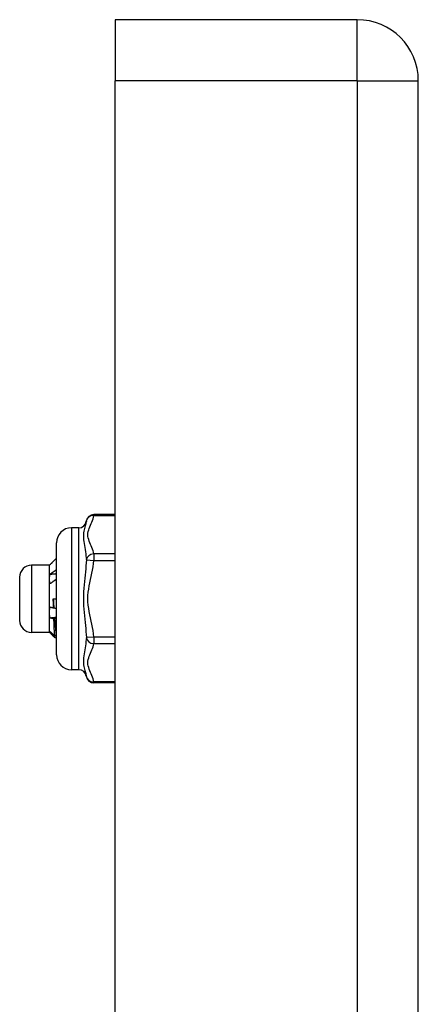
# Model space of a CAD drawing. Header units: inches. Extents: x 10 to 196, y 10 to 109.
# Tile 209 of 239: x 46.05 to 47.1, y 74.65 to 77.25. Entities that reach past the tile are written whole.
import ezdxf

# ---------------------------------------------------------------- set-up
doc = ezdxf.new("R2010")
doc.units = ezdxf.units.IN
doc.header["$MEASUREMENT"] = 0
doc.layers.add('Visible Edges(ANSI)', color=7, linetype='Continuous', lineweight=25)
doc.layers.add('Visible Tangent Edges(ANSI)', color=7, linetype='Continuous', lineweight=25)

msp = doc.modelspace()

# ---------------------------------------------------------------- linework, layer by layer
at = {"layer": 'Visible Edges(ANSI)'}
for p, q in [((46.3027, 77.246), (46.3027, 77.085)), ((46.9417, 77.246), (46.3027, 77.246)), ((46.3027, 74.589), (46.3027, 77.085)), ((47.1027, 17.604), (47.1027, 77.085)), ((46.3027, 75.941), (46.2459, 75.941)), ((46.2068, 75.906), (46.1871, 75.906)), ((46.1477, 75.5714), (46.1477, 75.8667)), ((46.1292, 75.8076), (46.0819, 75.8076)), ((46.1292, 75.8076), (46.1297, 75.8081)), ((46.1292, 75.7711), (46.1292, 75.8076)), ((46.0505, 75.6619), (46.0505, 75.7761)), ((46.1292, 75.683), (46.1292, 75.7711)), ((46.139, 75.719), (46.1477, 75.719)), ((46.1398, 75.6949), (46.1406, 75.6953)), ((46.1292, 75.6309), (46.1292, 75.683)), ((46.1292, 75.6304), (46.0819, 75.6304)), ((46.1292, 75.6304), (46.1292, 75.6309)), ((46.1292, 75.6304), (46.1297, 75.6299)), ((46.1306, 75.6293), (46.134, 75.6292)), ((46.1477, 75.6193), (46.144, 75.6156)), ((46.1477, 75.6193), (46.1441, 75.6157)), ((46.1471, 75.6247), (46.1477, 75.624)), ((46.2068, 75.532), (46.1871, 75.532)), ((46.3027, 75.497), (46.2459, 75.497))]:
    msp.add_line(p, q, dxfattribs=at)
at = {"layer": 'Visible Edges(ANSI)', "flags": 128}
for points in [[(46.1477, 75.8261), (46.147, 75.8254), (46.1463, 75.8247), (46.1456, 75.824), (46.1449, 75.8233), (46.1442, 75.8225), (46.1434, 75.8218), (46.1427, 75.8211), (46.142, 75.8204), (46.1413, 75.8197), (46.1406, 75.8189), (46.1399, 75.8182), (46.1392, 75.8175), (46.1384, 75.8168), (46.1377, 75.816), (46.137, 75.8153), (46.1363, 75.8146), (46.1356, 75.8139), (46.1349, 75.8131), (46.1342, 75.8124), (46.1334, 75.8117), (46.1327, 75.811), (46.132, 75.8102), (46.1313, 75.8095), (46.1306, 75.8088)], [(46.1306, 75.8088), (46.1305, 75.8087), (46.1305, 75.8087), (46.1304, 75.8087), (46.1304, 75.8087), (46.1304, 75.8086), (46.1303, 75.8086), (46.1303, 75.8086), (46.1302, 75.8085), (46.1302, 75.8085), (46.1302, 75.8085), (46.1301, 75.8085), (46.1301, 75.8084), (46.13, 75.8084), (46.13, 75.8084), (46.13, 75.8083), (46.1299, 75.8083), (46.1299, 75.8083), (46.1299, 75.8083), (46.1298, 75.8082), (46.1298, 75.8082), (46.1298, 75.8082), (46.1297, 75.8082), (46.1297, 75.8081), (46.1297, 75.8081)], [(46.1306, 75.7839), (46.1313, 75.7844), (46.132, 75.7849), (46.1327, 75.7854), (46.1334, 75.7859), (46.1342, 75.7864), (46.1349, 75.7869), (46.1356, 75.7874), (46.1363, 75.7879), (46.137, 75.7884), (46.1377, 75.7889), (46.1384, 75.7894), (46.1392, 75.7899), (46.1399, 75.7904), (46.1406, 75.7909), (46.1413, 75.7914), (46.142, 75.7919), (46.1427, 75.7924), (46.1434, 75.7929), (46.1442, 75.7934), (46.1449, 75.7939), (46.1456, 75.7944), (46.1463, 75.7949), (46.147, 75.7954), (46.1477, 75.7959)], [(46.1292, 75.7711), (46.1292, 75.7716), (46.1292, 75.7722), (46.1292, 75.7727), (46.1292, 75.7732), (46.1293, 75.7738), (46.1293, 75.7743), (46.1293, 75.7749), (46.1293, 75.7754), (46.1294, 75.7759), (46.1294, 75.7765), (46.1295, 75.777), (46.1295, 75.7775), (46.1296, 75.7781), (46.1297, 75.7786), (46.1297, 75.7792), (46.1298, 75.7797), (46.1299, 75.7802), (46.13, 75.7808), (46.1301, 75.7813), (46.1302, 75.7818), (46.1303, 75.7823), (46.1304, 75.7829), (46.1305, 75.7834), (46.1306, 75.7839)], [(46.1306, 75.7585), (46.1305, 75.759), (46.1304, 75.7595), (46.1303, 75.7601), (46.1302, 75.7606), (46.1301, 75.7611), (46.13, 75.7616), (46.1299, 75.7621), (46.1298, 75.7627), (46.1297, 75.7632), (46.1297, 75.7637), (46.1296, 75.7642), (46.1295, 75.7648), (46.1295, 75.7653), (46.1294, 75.7658), (46.1294, 75.7663), (46.1293, 75.7669), (46.1293, 75.7674), (46.1293, 75.7679), (46.1293, 75.7684), (46.1292, 75.769), (46.1292, 75.7695), (46.1292, 75.77), (46.1292, 75.7706), (46.1292, 75.7711)], [(46.1306, 75.7839), (46.1313, 75.784), (46.132, 75.7841), (46.1327, 75.7841), (46.1334, 75.7842), (46.1342, 75.7842), (46.1349, 75.7843), (46.1356, 75.7844), (46.1363, 75.7844), (46.137, 75.7845), (46.1377, 75.7845), (46.1384, 75.7846), (46.1392, 75.7847), (46.1399, 75.7847), (46.1406, 75.7848), (46.1413, 75.7848), (46.142, 75.7849), (46.1427, 75.7849), (46.1435, 75.785), (46.1442, 75.7851), (46.1449, 75.7851), (46.1456, 75.7852), (46.1463, 75.7852), (46.147, 75.7853), (46.1477, 75.7853)], [(46.1477, 75.7709), (46.147, 75.7704), (46.1463, 75.7698), (46.1456, 75.7693), (46.1449, 75.7688), (46.1442, 75.7683), (46.1434, 75.7677), (46.1427, 75.7672), (46.142, 75.7667), (46.1413, 75.7662), (46.1406, 75.7657), (46.1399, 75.7651), (46.1392, 75.7646), (46.1384, 75.7641), (46.1377, 75.7636), (46.137, 75.7631), (46.1363, 75.7626), (46.1356, 75.7621), (46.1349, 75.7615), (46.1342, 75.761), (46.1334, 75.7605), (46.1327, 75.76), (46.132, 75.7595), (46.1313, 75.759), (46.1306, 75.7585)], [(46.139, 75.719), (46.1391, 75.718), (46.1392, 75.717), (46.1392, 75.716), (46.1393, 75.715), (46.1394, 75.714), (46.1394, 75.7131), (46.1395, 75.7121), (46.1395, 75.7111), (46.1396, 75.7101), (46.1397, 75.7091), (46.1397, 75.7081), (46.1398, 75.7071), (46.1399, 75.7061), (46.1399, 75.7051), (46.14, 75.7041), (46.1401, 75.7031), (46.1401, 75.7022), (46.1402, 75.7012), (46.1402, 75.7002), (46.1403, 75.6992), (46.1404, 75.6982), (46.1404, 75.6973), (46.1405, 75.6963), (46.1406, 75.6953)], [(46.1398, 75.6949), (46.1398, 75.6959), (46.1397, 75.6969), (46.1397, 75.6979), (46.1397, 75.6989), (46.1396, 75.6999), (46.1396, 75.7009), (46.1396, 75.7019), (46.1395, 75.7029), (46.1395, 75.7039), (46.1395, 75.7049), (46.1395, 75.7059), (46.1394, 75.7069), (46.1394, 75.7079), (46.1394, 75.7089), (46.1393, 75.7099), (46.1393, 75.7109), (46.1393, 75.7119), (46.1392, 75.713), (46.1392, 75.714), (46.1392, 75.715), (46.1391, 75.716), (46.1391, 75.717), (46.1391, 75.718), (46.139, 75.719)], [(46.1292, 75.683), (46.1292, 75.6836), (46.1292, 75.6842), (46.1292, 75.6848), (46.1292, 75.6854), (46.1293, 75.686), (46.1293, 75.6866), (46.1293, 75.6873), (46.1293, 75.6879), (46.1294, 75.6885), (46.1294, 75.6891), (46.1295, 75.6897), (46.1295, 75.6903), (46.1296, 75.6909), (46.1297, 75.6915), (46.1297, 75.6921), (46.1298, 75.6927), (46.1299, 75.6933), (46.13, 75.6939), (46.1301, 75.6945), (46.1302, 75.6951), (46.1303, 75.6957), (46.1304, 75.6963), (46.1305, 75.6969), (46.1306, 75.6975)], [(46.1306, 75.6975), (46.131, 75.6974), (46.1313, 75.6973), (46.1317, 75.6972), (46.1321, 75.6971), (46.1325, 75.697), (46.1329, 75.6969), (46.1333, 75.6968), (46.1337, 75.6966), (46.134, 75.6965), (46.1344, 75.6964), (46.1348, 75.6963), (46.1352, 75.6962), (46.1356, 75.6961), (46.136, 75.696), (46.1363, 75.6959), (46.1367, 75.6958), (46.1371, 75.6957), (46.1375, 75.6956), (46.1379, 75.6955), (46.1383, 75.6953), (46.1386, 75.6952), (46.139, 75.6951), (46.1394, 75.695), (46.1398, 75.6949)], [(46.1406, 75.6953), (46.1409, 75.6953), (46.1412, 75.6952), (46.1415, 75.6951), (46.1418, 75.695), (46.1421, 75.6949), (46.1424, 75.6948), (46.1427, 75.6948), (46.143, 75.6947), (46.1433, 75.6946), (46.1436, 75.6945), (46.1439, 75.6945), (46.1442, 75.6944), (46.1444, 75.6943), (46.1447, 75.6942), (46.145, 75.6941), (46.1453, 75.6941), (46.1456, 75.694), (46.1459, 75.6939), (46.1462, 75.6938), (46.1465, 75.6938), (46.1468, 75.6937), (46.1471, 75.6936), (46.1474, 75.6935), (46.1477, 75.6935)], [(46.1306, 75.6687), (46.1305, 75.6693), (46.1304, 75.6699), (46.1303, 75.6705), (46.1302, 75.6711), (46.1301, 75.6717), (46.13, 75.6723), (46.1299, 75.6729), (46.1298, 75.6735), (46.1297, 75.6741), (46.1297, 75.6747), (46.1296, 75.6753), (46.1295, 75.6758), (46.1295, 75.6764), (46.1294, 75.677), (46.1294, 75.6776), (46.1293, 75.6782), (46.1293, 75.6788), (46.1293, 75.6794), (46.1293, 75.68), (46.1292, 75.6806), (46.1292, 75.6812), (46.1292, 75.6818), (46.1292, 75.6824), (46.1292, 75.683)], [(46.1306, 75.6687), (46.1313, 75.6688), (46.132, 75.6689), (46.1327, 75.669), (46.1334, 75.669), (46.1342, 75.6691), (46.1349, 75.6692), (46.1356, 75.6692), (46.1363, 75.6693), (46.137, 75.6694), (46.1377, 75.6695), (46.1384, 75.6695), (46.1392, 75.6696), (46.1399, 75.6697), (46.1406, 75.6697), (46.1413, 75.6698), (46.142, 75.6699), (46.1427, 75.67), (46.1435, 75.67), (46.1442, 75.6701), (46.1449, 75.6702), (46.1456, 75.6702), (46.1463, 75.6703), (46.147, 75.6704), (46.1477, 75.6705)], [(46.1408, 75.6657), (46.1404, 75.6658), (46.1399, 75.6659), (46.1395, 75.6661), (46.1391, 75.6662), (46.1387, 75.6663), (46.1382, 75.6664), (46.1378, 75.6666), (46.1374, 75.6667), (46.137, 75.6668), (46.1365, 75.6669), (46.1361, 75.6671), (46.1357, 75.6672), (46.1353, 75.6673), (46.1348, 75.6674), (46.1344, 75.6676), (46.134, 75.6677), (46.1336, 75.6678), (46.1331, 75.668), (46.1327, 75.6681), (46.1323, 75.6682), (46.1319, 75.6683), (46.1314, 75.6685), (46.131, 75.6686), (46.1306, 75.6687)], [(46.1426, 75.6666), (46.1425, 75.6666), (46.1424, 75.6665), (46.1423, 75.6665), (46.1423, 75.6664), (46.1422, 75.6664), (46.1421, 75.6664), (46.142, 75.6663), (46.142, 75.6663), (46.1419, 75.6663), (46.1418, 75.6662), (46.1417, 75.6662), (46.1417, 75.6661), (46.1416, 75.6661), (46.1415, 75.6661), (46.1415, 75.666), (46.1414, 75.666), (46.1413, 75.666), (46.1412, 75.6659), (46.1412, 75.6659), (46.1411, 75.6658), (46.141, 75.6658), (46.1409, 75.6658), (46.1409, 75.6657), (46.1408, 75.6657)], [(46.1431, 75.6205), (46.143, 75.6214), (46.1429, 75.6225), (46.1428, 75.6237), (46.1427, 75.6249), (46.1426, 75.6263), (46.1425, 75.6277), (46.1424, 75.6292), (46.1423, 75.6307), (46.1422, 75.6324), (46.1421, 75.6341), (46.142, 75.6359), (46.1419, 75.6378), (46.1419, 75.6398), (46.1418, 75.6418), (46.1417, 75.6439), (46.1416, 75.6461), (46.1415, 75.6484), (46.1414, 75.6507), (46.1413, 75.653), (46.1412, 75.6555), (46.1411, 75.6579), (46.141, 75.6605), (46.1409, 75.6631), (46.1408, 75.6657)], [(46.1477, 75.6651), (46.1475, 75.6652), (46.1473, 75.6652), (46.1471, 75.6653), (46.1469, 75.6654), (46.1467, 75.6654), (46.1464, 75.6655), (46.1462, 75.6655), (46.146, 75.6656), (46.1458, 75.6657), (46.1456, 75.6657), (46.1454, 75.6658), (46.1451, 75.6658), (46.1449, 75.6659), (46.1447, 75.666), (46.1445, 75.666), (46.1443, 75.6661), (46.1441, 75.6661), (46.1439, 75.6662), (46.1436, 75.6663), (46.1434, 75.6663), (46.1432, 75.6664), (46.143, 75.6665), (46.1428, 75.6665), (46.1426, 75.6666)], [(46.1426, 75.6666), (46.1427, 75.6641), (46.1429, 75.6617), (46.1431, 75.6593), (46.1433, 75.657), (46.1435, 75.6547), (46.1437, 75.6525), (46.1439, 75.6503), (46.1441, 75.6483), (46.1442, 75.6462), (46.1444, 75.6443), (46.1446, 75.6424), (46.1448, 75.6406), (46.145, 75.6388), (46.1452, 75.6372), (46.1454, 75.6356), (46.1456, 75.634), (46.1457, 75.6326), (46.1459, 75.6312), (46.1461, 75.6299), (46.1463, 75.6287), (46.1465, 75.6276), (46.1467, 75.6265), (46.1469, 75.6256), (46.1471, 75.6247)], [(46.1292, 75.6309), (46.1292, 75.631), (46.1292, 75.6311), (46.1292, 75.6311), (46.1292, 75.6312), (46.1293, 75.6313), (46.1293, 75.6313), (46.1293, 75.6314), (46.1293, 75.6315), (46.1294, 75.6316), (46.1294, 75.6316), (46.1295, 75.6317), (46.1295, 75.6318), (46.1296, 75.6318), (46.1297, 75.6319), (46.1297, 75.632), (46.1298, 75.632), (46.1299, 75.6321), (46.13, 75.6322), (46.1301, 75.6323), (46.1302, 75.6323), (46.1303, 75.6324), (46.1304, 75.6325), (46.1305, 75.6325), (46.1306, 75.6326)], [(46.1306, 75.6293), (46.1305, 75.6293), (46.1304, 75.6294), (46.1303, 75.6295), (46.1302, 75.6295), (46.1301, 75.6296), (46.13, 75.6297), (46.1299, 75.6298), (46.1298, 75.6298), (46.1297, 75.6299), (46.1297, 75.63), (46.1296, 75.63), (46.1295, 75.6301), (46.1295, 75.6302), (46.1294, 75.6302), (46.1294, 75.6303), (46.1293, 75.6304), (46.1293, 75.6304), (46.1293, 75.6305), (46.1293, 75.6306), (46.1292, 75.6306), (46.1292, 75.6307), (46.1292, 75.6308), (46.1292, 75.6309), (46.1292, 75.6309)], [(46.1306, 75.6326), (46.1311, 75.6321), (46.1316, 75.6316), (46.1321, 75.6311), (46.1327, 75.6306), (46.1332, 75.6301), (46.1337, 75.6296), (46.1342, 75.6291), (46.1347, 75.6286), (46.1353, 75.628), (46.1358, 75.6275), (46.1363, 75.627), (46.1368, 75.6265), (46.1374, 75.626), (46.1379, 75.6255), (46.1384, 75.625), (46.1389, 75.6245), (46.1394, 75.624), (46.14, 75.6235), (46.1405, 75.623), (46.141, 75.6225), (46.1415, 75.622), (46.142, 75.6215), (46.1426, 75.621), (46.1431, 75.6205)], [(46.144, 75.6156), (46.1435, 75.6162), (46.1429, 75.6168), (46.1424, 75.6173), (46.1418, 75.6179), (46.1412, 75.6185), (46.1407, 75.619), (46.1401, 75.6196), (46.1396, 75.6202), (46.139, 75.6207), (46.1384, 75.6213), (46.1379, 75.6219), (46.1373, 75.6224), (46.1367, 75.623), (46.1362, 75.6236), (46.1356, 75.6241), (46.1351, 75.6247), (46.1345, 75.6253), (46.1339, 75.6258), (46.1334, 75.6264), (46.1328, 75.627), (46.1323, 75.6276), (46.1317, 75.6281), (46.1311, 75.6287), (46.1306, 75.6293)], [(46.1431, 75.6205), (46.1433, 75.6206), (46.1434, 75.6208), (46.1436, 75.621), (46.1437, 75.6212), (46.1439, 75.6213), (46.1441, 75.6215), (46.1442, 75.6217), (46.1444, 75.6219), (46.1446, 75.622), (46.1447, 75.6222), (46.1449, 75.6224), (46.1451, 75.6226), (46.1452, 75.6227), (46.1454, 75.6229), (46.1456, 75.6231), (46.1457, 75.6233), (46.1459, 75.6235), (46.1461, 75.6236), (46.1462, 75.6238), (46.1464, 75.624), (46.1466, 75.6242), (46.1467, 75.6243), (46.1469, 75.6245), (46.1471, 75.6247)], [(46.1441, 75.6157), (46.1441, 75.6157), (46.1441, 75.6157), (46.1441, 75.6157), (46.1441, 75.6157), (46.1441, 75.6157), (46.1441, 75.6157), (46.1441, 75.6156), (46.1441, 75.6156), (46.1441, 75.6156), (46.1441, 75.6156), (46.1441, 75.6156), (46.1441, 75.6156), (46.1441, 75.6156), (46.1441, 75.6156), (46.1441, 75.6156), (46.1441, 75.6156), (46.1441, 75.6156), (46.1441, 75.6156), (46.1441, 75.6156), (46.1441, 75.6156), (46.1441, 75.6156), (46.1441, 75.6156), (46.144, 75.6156), (46.144, 75.6156)]]:
    msp.add_lwpolyline(points, dxfattribs=at)
at = {"layer": 'Visible Edges(ANSI)'}
for centre, radius, start, end in [((46.9417, 77.085), 0.161, 0, 90), ((46.2068, 75.9257), 0.0197, 270, 353.5934), ((46.2459, 75.9213), 0.0197, 90, 173.5934), ((46.1871, 75.8667), 0.0394, 90, 180), ((46.0819, 75.7761), 0.0315, 90, 180), ((46.0819, 75.6619), 0.0315, 180, 270), ((46.1871, 75.5714), 0.0394, 180, 270), ((46.2068, 75.5123), 0.0197, 6.4066, 90), ((46.2459, 75.5167), 0.0197, 186.4066, 270)]:
    msp.add_arc(centre, radius, start, end, dxfattribs=at)
at = {"layer": 'Visible Tangent Edges(ANSI)'}
for p, q in [((46.9417, 77.085), (46.9417, 77.246)), ((46.9417, 77.085), (46.3027, 77.085)), ((46.9417, 77.085), (46.9417, 17.604)), ((46.9417, 77.085), (47.1027, 77.085)), ((46.2459, 75.941), (46.2459, 75.9384)), ((46.2459, 75.9384), (46.3027, 75.9384)), ((46.1871, 75.906), (46.1871, 75.532)), ((46.2068, 75.532), (46.2068, 75.906)), ((46.2264, 75.8213), (46.2459, 75.8202)), ((46.3027, 75.8372), (46.2459, 75.8372)), ((46.2459, 75.8372), (46.2459, 75.8202)), ((46.2459, 75.8202), (46.3027, 75.8202)), ((46.0819, 75.8076), (46.0819, 75.6304)), ((46.2459, 75.6179), (46.2264, 75.6168)), ((46.3027, 75.6179), (46.2459, 75.6179)), ((46.2459, 75.6179), (46.2459, 75.6008)), ((46.2459, 75.6008), (46.3027, 75.6008)), ((46.3027, 75.4997), (46.2459, 75.4997)), ((46.2459, 75.4997), (46.2459, 75.497))]:
    msp.add_line(p, q, dxfattribs=at)
at = {"layer": 'Visible Tangent Edges(ANSI)', "flags": 128}
for points in [[(46.2264, 75.9235), (46.226, 75.9213), (46.2255, 75.919), (46.2248, 75.9165), (46.224, 75.9138), (46.2232, 75.9109), (46.2223, 75.9078), (46.2214, 75.9045), (46.2205, 75.901), (46.2197, 75.8972), (46.2191, 75.8932), (46.2187, 75.8889), (46.2186, 75.8844), (46.2187, 75.8796), (46.2191, 75.8747), (46.2197, 75.8696), (46.2205, 75.8645), (46.2214, 75.8592), (46.2223, 75.8539), (46.2232, 75.8485), (46.224, 75.8431), (46.2248, 75.8376), (46.2255, 75.8322), (46.226, 75.8267), (46.2264, 75.8213)], [(46.2459, 75.8372), (46.2452, 75.8415), (46.2442, 75.8457), (46.2428, 75.8499), (46.2413, 75.8541), (46.2395, 75.8583), (46.2377, 75.8625), (46.2359, 75.8667), (46.2342, 75.8708), (46.2327, 75.875), (46.2315, 75.8793), (46.2307, 75.8835), (46.2304, 75.8878), (46.2307, 75.892), (46.2315, 75.8963), (46.2327, 75.9005), (46.2342, 75.9047), (46.2359, 75.9089), (46.2377, 75.9131), (46.2395, 75.9173), (46.2413, 75.9214), (46.2428, 75.9257), (46.2442, 75.9299), (46.2452, 75.9341), (46.2459, 75.9384)], [(46.2264, 75.8213), (46.226, 75.8137), (46.2255, 75.8059), (46.2248, 75.7979), (46.224, 75.7897), (46.2232, 75.7814), (46.2223, 75.7729), (46.2214, 75.7643), (46.2205, 75.7555), (46.2197, 75.7466), (46.2191, 75.7375), (46.2187, 75.7283), (46.2186, 75.719), (46.2187, 75.7097), (46.2191, 75.7005), (46.2197, 75.6914), (46.2205, 75.6824), (46.2214, 75.6736), (46.2223, 75.665), (46.2232, 75.6566), (46.224, 75.6483), (46.2248, 75.6402), (46.2255, 75.6322), (46.226, 75.6244), (46.2264, 75.6168)], [(46.2459, 75.6179), (46.2452, 75.6264), (46.2442, 75.6349), (46.2428, 75.6433), (46.2413, 75.6517), (46.2395, 75.6601), (46.2377, 75.6684), (46.2359, 75.6767), (46.2342, 75.6851), (46.2327, 75.6935), (46.2315, 75.702), (46.2307, 75.7105), (46.2304, 75.719), (46.2307, 75.7275), (46.2315, 75.736), (46.2327, 75.7445), (46.2342, 75.7529), (46.2359, 75.7612), (46.2377, 75.7696), (46.2395, 75.7779), (46.2413, 75.7863), (46.2428, 75.7947), (46.2442, 75.8032), (46.2452, 75.8117), (46.2459, 75.8202)], [(46.2264, 75.6168), (46.226, 75.6114), (46.2255, 75.6059), (46.2248, 75.6004), (46.224, 75.595), (46.2232, 75.5895), (46.2223, 75.5841), (46.2214, 75.5788), (46.2205, 75.5735), (46.2197, 75.5684), (46.2191, 75.5633), (46.2187, 75.5584), (46.2186, 75.5536), (46.2187, 75.5491), (46.2191, 75.5448), (46.2197, 75.5408), (46.2205, 75.537), (46.2214, 75.5335), (46.2223, 75.5302), (46.2232, 75.5271), (46.224, 75.5243), (46.2248, 75.5216), (46.2255, 75.5191), (46.226, 75.5167), (46.2264, 75.5145)], [(46.2459, 75.4997), (46.2452, 75.5039), (46.2442, 75.5082), (46.2428, 75.5124), (46.2413, 75.5166), (46.2395, 75.5208), (46.2377, 75.5249), (46.2359, 75.5291), (46.2342, 75.5333), (46.2327, 75.5375), (46.2315, 75.5417), (46.2307, 75.546), (46.2304, 75.5502), (46.2307, 75.5545), (46.2315, 75.5587), (46.2327, 75.563), (46.2342, 75.5672), (46.2359, 75.5714), (46.2377, 75.5755), (46.2395, 75.5797), (46.2413, 75.5839), (46.2428, 75.5881), (46.2442, 75.5923), (46.2452, 75.5966), (46.2459, 75.6008)]]:
    msp.add_lwpolyline(points, dxfattribs=at)
at = {"layer": 'Visible Tangent Edges(ANSI)'}
for centre, major_axis, start_param, end_param in [((46.2459, 75.9213), (-0.0196, 0.0022), 4.809173, 6.283185), ((46.2459, 75.8202), (-0.0196, -0.0022), 4.615605, 6.089617), ((46.2459, 75.6179), (-0.0196, 0.0022), 0.193569, 1.667581), ((46.2459, 75.5167), (-0.0196, -0.0022), 0, 1.474012)]:
    msp.add_ellipse(centre, major_axis=major_axis, ratio=0.864664, start_param=start_param, end_param=end_param, dxfattribs=at)

doc.saveas('drawing.dxf')
